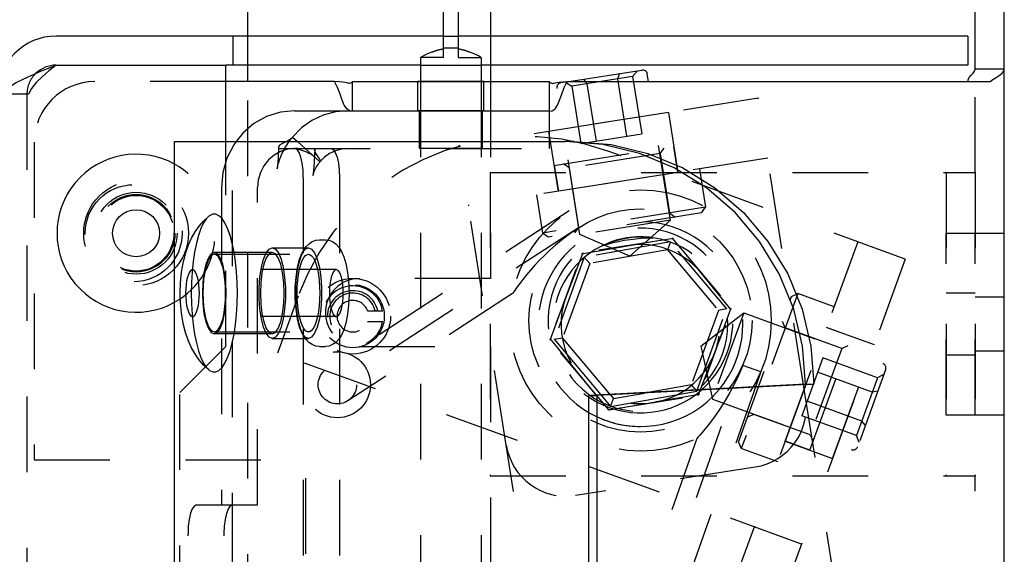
# Model space of a CAD drawing. Header units: inches. Extents: x 0 to 28.3, y 0 to 18.3.
# Tile 5 of 34: x 1 to 3.1, y 8.7 to 9.8. Entities that reach past the tile are written whole.
import ezdxf

# ---------------------------------------------------------------- set-up
doc = ezdxf.new("R2010")
doc.units = ezdxf.units.IN
doc.header["$LTSCALE"] = 1.558333
doc.header["$MEASUREMENT"] = 0
doc.linetypes.add('HIDDEN', pattern=[0.2, 0.1, -0.1])
doc.layers.get('0').update_dxf_attribs({"linetype": 'CONTINUOUS'})
doc.layers.add('03___PRT_ALL_CURVES', color=7, linetype='CONTINUOUS')
doc.layers.add('DEFAULT_2', color=8, linetype='HIDDEN')

msp = doc.modelspace()

# ---------------------------------------------------------------- linework, layer by layer
at = {"color": 7, "linetype": 'Continuous'}
for p, q in [((1.5079, 9.7589), (1.5079, 11.0639)), ((2.0079, 11.0639), (2.0079, 9.7589)), ((3.0075, 9.6911), (3.0075, 10.6649)), ((1.9115, 9.7329), (1.9115, 9.8264)), ((1.9415, 9.8264), (1.9415, 9.7329)), ((2.9925, 9.7589), (2.9925, 9.6989)), ((1.9415, 9.7341), (1.9115, 9.7341)), ((1.864, 9.7149), (1.864, 9.6649)), ((1.989, 9.7149), (1.989, 9.6649)), ((1.864, 9.6989), (1.4625, 9.6989)), ((1.5079, 9.6649), (1.5079, 9.6989)), ((2.9925, 9.6989), (1.989, 9.6989)), ((2.0079, 9.6989), (2.0079, 9.6649)), ((2.1695, 9.6649), (2.3201, 9.6888)), ((3.0075, 9.6911), (3.0675, 9.6911)), ((1.7235, 9.6636), (1.7193, 9.6619)), ((1.7235, 9.6049), (1.7235, 9.6649)), ((1.7235, 9.6649), (2.1295, 9.6649)), ((2.1295, 9.6049), (2.1295, 9.6649)), ((2.1295, 9.6636), (2.1338, 9.6619)), ((2.334, 9.6649), (2.3315, 9.6805)), ((1.6044, 9.6049), (1.9505, 9.6049)), ((2.1296, 9.5414), (2.1296, 9.6049)), ((1.599, 9.549), (1.5959, 9.5461)), ((1.6001, 9.5507), (1.599, 9.549)), ((1.6001, 9.5507), (1.6103, 9.5414)), ((2.6749, 9.0414), (2.2283, 9.0178)), ((2.6575, 9.0414), (2.6749, 9.0414)), ((2.2109, 9.0178), (2.2283, 9.0178)), ((2.2283, 7.3151), (2.2283, 9.0178)), ((2.2366, 9.0182), (2.2558, 8.9954)), ((2.2554, 9.0192), (2.2617, 9.0117)), ((2.2558, 8.9954), (2.4335, 9.0267)), ((2.2617, 9.0117), (2.3258, 9.0229)), ((2.4335, 9.0267), (2.4319, 9.0286)), ((2.4335, 9.0267), (2.4342, 9.0287)), ((2.2558, 8.9954), (2.2617, 9.0117))]:
    msp.add_line(p, q, dxfattribs=at)
at = {"color": 3, "linetype": 'Continuous'}
for p, q in [((3.0675, 5.6649), (3.0675, 10.6649)), ((1.9115, 9.7589), (1.1125, 9.7589)), ((2.9925, 9.7589), (1.9415, 9.7589)), ((1.1125, 9.6989), (1.4625, 9.6989)), ((1.4625, 9.5414), (1.4625, 9.6989)), ((1.6868, 9.6649), (1.4625, 9.6649)), ((2.1663, 9.6649), (3.0385, 9.6649)), ((1.9505, 9.6049), (2.1295, 9.6049)), ((1.3566, 6.7914), (1.3566, 9.5414)), ((1.3566, 9.5414), (2.1624, 9.5414)), ((2.6575, 9.0414), (2.2109, 9.0178)), ((2.2109, 7.3151), (2.2109, 9.0178)), ((2.3499, 9.0044), (2.3447, 9.0034))]:
    msp.add_line(p, q, dxfattribs=at)
at = {"color": 8, "linetype": 'HIDDEN'}
for p, q in [((1.887, 9.726), (1.8871, 9.726)), ((1.9115, 9.7149), (1.9115, 9.7329)), ((1.9415, 9.7329), (1.9415, 9.7149)), ((1.9415, 9.7329), (1.9542, 9.73)), ((1.9542, 9.73), (1.966, 9.726)), ((1.9115, 9.7149), (1.864, 9.7149)), ((1.8654, 9.7157), (1.8654, 9.7157)), ((1.8698, 9.7181), (1.8698, 9.7181)), ((1.8771, 9.7217), (1.8771, 9.7217)), ((1.9415, 9.7149), (1.989, 9.7149)), ((1.9759, 9.7217), (1.976, 9.7217)), ((1.9832, 9.7181), (1.9832, 9.7181)), ((1.9876, 9.7157), (1.9876, 9.7157)), ((1.8585, 9.6049), (1.8585, 9.6649)), ((1.9945, 9.6649), (1.8585, 9.6649)), ((1.864, 9.6649), (1.864, 6.7289)), ((1.989, 9.6649), (1.989, 6.7289)), ((1.9945, 9.6049), (1.9945, 9.6649)), ((1.8615, 9.5269), (1.8615, 9.6049)), ((1.9915, 9.5269), (1.9915, 9.6049)), ((2.375, 9.6013), (2.3945, 9.4778)), ((2.128, 9.5622), (2.1476, 9.4387)), ((2.3945, 9.4778), (2.1476, 9.4387)), ((1.6553, 9.3389), (1.6678, 9.3389)), ((2.9475, 8.9774), (2.9475, 9.3524)), ((2.9475, 9.3524), (3.0675, 9.3524)), ((1.5583, 9.3224), (1.6329, 9.3224)), ((1.5583, 9.3129), (1.4387, 9.3129)), ((3.0075, 9.2289), (2.9475, 9.2289)), ((3.0675, 9.2205), (3.0075, 9.2205)), ((2.6159, 8.9233), (2.7014, 9.1582)), ((2.7014, 9.1582), (2.7991, 9.1227)), ((1.5583, 9.1449), (1.4387, 9.1449)), ((1.5583, 9.1354), (1.5517, 9.1381)), ((1.5583, 9.1354), (1.6329, 9.1354)), ((1.6553, 9.1189), (1.6678, 9.1189)), ((3.0075, 9.1009), (2.9475, 9.1009)), ((3.0675, 9.1093), (3.0075, 9.1093)), ((3.0675, 8.9774), (2.9475, 8.9774)), ((2.6159, 8.9233), (2.7136, 8.8877))]:
    msp.add_line(p, q, dxfattribs=at)
at = {"linetype": 'HIDDEN'}
for p, q in [((1.9945, 9.6049), (1.8585, 9.6049)), ((2.375, 9.6013), (2.128, 9.5622)), ((1.4625, 9.1189), (1.4625, 9.5414)), ((1.0675, 9.5399), (1.0675, 8.8849)), ((1.9915, 9.5269), (1.8615, 9.5269)), ((2.196, 9.3098), (2.3822, 9.3426)), ((2.3822, 9.3426), (2.5037, 9.1978)), ((3.0075, 8.9774), (3.0075, 9.3524)), ((3.0675, 8.9774), (3.0675, 9.3524)), ((2.1313, 9.1321), (2.196, 9.3098)), ((2.5037, 9.1978), (2.4391, 9.0201)), ((1.3675, 9.0239), (1.4625, 9.1189)), ((2.2529, 8.9872), (2.1313, 9.1321)), ((2.7136, 8.8877), (2.7991, 9.1227)), ((1.3675, 7.3059), (1.3675, 9.0239)), ((2.4391, 9.0201), (2.3499, 9.0044)), ((2.3447, 9.0034), (2.2529, 8.9872)), ((1.0675, 8.8849), (1.6275, 8.8849)), ((1.6275, 7.4449), (1.6275, 8.8849))]:
    msp.add_line(p, q, dxfattribs=at)
at = {"color": 7, "linetype": 'Continuous'}
for points in [[(1.9115, 9.7329), (1.8988, 9.73), (1.887, 9.726), (1.8771, 9.7217), (1.8698, 9.7181), (1.8654, 9.7157), (1.864, 9.7149)], [(1.989, 9.7149), (1.9876, 9.7157), (1.9832, 9.7181), (1.9759, 9.7217), (1.9659, 9.726), (1.9542, 9.73), (1.9415, 9.7329)], [(2.993, 9.6649), (2.9932, 9.6696), (2.9956, 9.6744), (2.9991, 9.6784), (3.003, 9.6823), (3.0063, 9.6866), (3.0075, 9.6911)], [(1.7193, 9.6619), (1.7171, 9.6614), (1.7156, 9.6615), (1.7139, 9.6619), (1.7116, 9.6625), (1.7081, 9.6631), (1.7029, 9.6638), (1.6959, 9.6645), (1.6868, 9.6649)], [(2.1338, 9.6619), (2.1359, 9.6614), (2.1375, 9.6615), (2.1391, 9.6619), (2.1414, 9.6625), (2.145, 9.6631), (2.1501, 9.6638), (2.1572, 9.6645), (2.1663, 9.6649)], [(1.6044, 9.6049), (1.5749, 9.6019), (1.5466, 9.5929), (1.5205, 9.5783), (1.4976, 9.5586), (1.4841, 9.5414)], [(1.7141, 9.6049), (1.6883, 9.6026), (1.6634, 9.5958), (1.6399, 9.5846), (1.6186, 9.5694), (1.6001, 9.5507)], [(1.5959, 9.5461), (1.5899, 9.5425), (1.5876, 9.5414)], [(2.1798, 9.5414), (2.2572, 9.5353), (2.3328, 9.5169), (2.4046, 9.4869), (2.4708, 9.4459), (2.5299, 9.395), (2.5803, 9.3353), (2.6209, 9.2684), (2.6507, 9.1959), (2.6688, 9.1196), (2.6749, 9.0414)], [(1.3687, 9.2289), (1.3694, 9.25), (1.3714, 9.2719), (1.3752, 9.2939), (1.38, 9.3125), (1.3855, 9.3282), (1.3918, 9.3422), (1.3993, 9.3553), (1.4075, 9.3668), (1.4168, 9.3775), (1.4276, 9.3874)], [(1.4864, 9.2289), (1.486, 9.2511), (1.4846, 9.2729), (1.4825, 9.2939), (1.4795, 9.3136), (1.4757, 9.3318), (1.4713, 9.348), (1.4662, 9.3621), (1.4607, 9.3736), (1.4547, 9.3825), (1.4484, 9.3885), (1.442, 9.3915), (1.4355, 9.3915), (1.429, 9.3885), (1.4276, 9.3874)], [(1.3938, 9.2774), (1.3925, 9.2772), (1.3899, 9.2756), (1.3875, 9.2723), (1.3853, 9.2676), (1.3833, 9.2616), (1.3817, 9.2545), (1.3806, 9.2464), (1.3799, 9.2378), (1.3796, 9.2289)], [(1.408, 9.2289), (1.4077, 9.2378), (1.407, 9.2464), (1.4059, 9.2545), (1.4043, 9.2616), (1.4023, 9.2676), (1.4001, 9.2723), (1.3977, 9.2756), (1.3951, 9.2772), (1.3938, 9.2774)], [(1.4276, 9.0705), (1.4167, 9.0805), (1.4068, 9.0919), (1.3983, 9.1041), (1.3908, 9.1176), (1.3846, 9.1319), (1.3792, 9.1478), (1.3747, 9.1665), (1.3712, 9.1881), (1.3693, 9.2089), (1.3687, 9.2289)], [(1.3796, 9.2289), (1.3799, 9.22), (1.3806, 9.2114), (1.3817, 9.2034), (1.3833, 9.1962), (1.3853, 9.1902), (1.3875, 9.1855), (1.3899, 9.1823), (1.3925, 9.1806), (1.3938, 9.1804)], [(1.3938, 9.1804), (1.3951, 9.1806), (1.3977, 9.1823), (1.4001, 9.1855), (1.4023, 9.1902), (1.4043, 9.1962), (1.4059, 9.2034), (1.407, 9.2114), (1.4077, 9.22), (1.408, 9.2289)], [(1.4276, 9.0705), (1.429, 9.0693), (1.4355, 9.0663), (1.442, 9.0663), (1.4484, 9.0693), (1.4547, 9.0753), (1.4607, 9.0842), (1.4662, 9.0958), (1.4713, 9.1098), (1.4757, 9.1261), (1.4795, 9.1442), (1.4825, 9.164), (1.4846, 9.1849), (1.486, 9.2067), (1.4864, 9.2289)]]:
    msp.add_lwpolyline(points, dxfattribs=at)
at = {"color": 8, "linetype": 'HIDDEN'}
for points in [[(1.8871, 9.726), (1.8989, 9.73), (1.9115, 9.7329)], [(2.2382, 9.3265), (2.2494, 9.3299), (2.2608, 9.3329), (2.2723, 9.3355), (2.2841, 9.3378), (2.2959, 9.3396), (2.3078, 9.3411), (2.3196, 9.3422), (2.3314, 9.3429), (2.343, 9.3431)], [(1.5456, 9.3117), (1.5517, 9.3197), (1.5583, 9.3224)], [(1.5583, 9.3224), (1.5648, 9.3197), (1.571, 9.3117), (1.5764, 9.2989), (1.5808, 9.282), (1.5838, 9.2621), (1.5854, 9.2402), (1.5854, 9.2177), (1.5838, 9.1958), (1.5808, 9.1758), (1.5764, 9.1589), (1.571, 9.1461), (1.5648, 9.1381), (1.5583, 9.1354)], [(1.5517, 9.1381), (1.5456, 9.1461), (1.5402, 9.1589), (1.5358, 9.1758), (1.5327, 9.1958), (1.5311, 9.2177), (1.5311, 9.2402), (1.5327, 9.2621), (1.5358, 9.282), (1.5402, 9.2989), (1.5456, 9.3117)], [(1.5583, 9.3129), (1.5519, 9.3101), (1.546, 9.3017), (1.5409, 9.2883), (1.537, 9.2709), (1.5346, 9.2507), (1.5337, 9.2289), (1.5346, 9.2072), (1.537, 9.1869), (1.5409, 9.1695), (1.546, 9.1562), (1.5519, 9.1478), (1.5583, 9.1449)], [(1.5583, 9.1449), (1.5646, 9.1478), (1.5706, 9.1562), (1.5756, 9.1695), (1.5796, 9.1869), (1.582, 9.2072), (1.5828, 9.2289), (1.582, 9.2507), (1.5796, 9.2709), (1.5756, 9.2883), (1.5706, 9.3017), (1.5646, 9.3101), (1.5583, 9.3129)], [(1.6095, 9.2289), (1.6098, 9.2421), (1.6108, 9.2549), (1.6123, 9.267), (1.6144, 9.2781), (1.617, 9.2878), (1.6201, 9.2959), (1.6235, 9.3022), (1.6271, 9.3065), (1.6309, 9.3086), (1.6329, 9.3089)], [(1.6329, 9.3089), (1.6348, 9.3086), (1.6386, 9.3065), (1.6423, 9.3022), (1.6457, 9.2959), (1.6487, 9.2878), (1.6513, 9.2781), (1.6534, 9.267), (1.655, 9.2549), (1.6559, 9.2421), (1.6563, 9.2289)], [(1.6329, 9.1489), (1.6309, 9.1492), (1.6271, 9.1514), (1.6235, 9.1557), (1.6201, 9.1619), (1.617, 9.1701), (1.6144, 9.1798), (1.6123, 9.1908), (1.6108, 9.2029), (1.6098, 9.2158), (1.6095, 9.2289)], [(1.6563, 9.2289), (1.6559, 9.2158), (1.655, 9.2029), (1.6534, 9.1908), (1.6513, 9.1798), (1.6487, 9.1701), (1.6457, 9.1619), (1.6423, 9.1557), (1.6386, 9.1514), (1.6348, 9.1492), (1.6329, 9.1489)]]:
    msp.add_lwpolyline(points, dxfattribs=at)
at = {"color": 3, "linetype": 'Continuous'}
for points in [[(0.9984, 9.6389), (1.0112, 9.6509), (1.0304, 9.6629), (1.0547, 9.6749), (1.0827, 9.6869), (1.1125, 9.6989)], [(3.0385, 9.6649), (3.0437, 9.6695), (3.0504, 9.6738), (3.057, 9.6777), (3.0625, 9.6818), (3.0664, 9.6865), (3.0675, 9.6911)], [(1.7173, 9.6049), (1.7118, 9.6088), (1.7068, 9.6167), (1.7024, 9.627), (1.698, 9.6394), (1.6929, 9.6528), (1.6868, 9.6649)], [(2.1295, 9.6043), (2.1354, 9.6047), (2.1413, 9.6088), (2.1463, 9.6167), (2.1506, 9.627), (2.155, 9.6394), (2.1602, 9.6528), (2.1663, 9.6649)], [(2.6575, 9.0414), (2.6514, 9.1196), (2.6333, 9.1959), (2.6035, 9.2684), (2.5629, 9.3353), (2.5125, 9.395), (2.4534, 9.4459), (2.3872, 9.4869), (2.3154, 9.5169), (2.2398, 9.5353), (2.1624, 9.5414)]]:
    msp.add_lwpolyline(points, dxfattribs=at)
at = {"linetype": 'HIDDEN'}
for points in [[(2.2382, 9.3265), (2.2491, 9.3314), (2.2603, 9.3356), (2.2718, 9.339), (2.2835, 9.3417), (2.2953, 9.3435), (2.3072, 9.3446), (2.3192, 9.3449), (2.3311, 9.3444), (2.343, 9.3431)], [(1.6329, 9.1354), (1.6263, 9.1381), (1.6202, 9.1461), (1.6147, 9.1589), (1.6104, 9.1758), (1.6073, 9.1958), (1.6057, 9.2177), (1.6057, 9.2402), (1.6073, 9.2621), (1.6104, 9.282), (1.6147, 9.2989), (1.6202, 9.3117), (1.6263, 9.3197), (1.6329, 9.3224)], [(1.6329, 9.3224), (1.6394, 9.3197), (1.6456, 9.3117), (1.651, 9.2989), (1.6554, 9.282), (1.6584, 9.2621), (1.66, 9.2402), (1.66, 9.2177), (1.6584, 9.1958), (1.6554, 9.1758), (1.651, 9.1589), (1.6456, 9.1461), (1.6394, 9.1381), (1.6329, 9.1354)], [(1.4387, 9.3129), (1.4324, 9.3101), (1.4265, 9.3017), (1.4214, 9.2883), (1.4175, 9.2709), (1.415, 9.2507), (1.4142, 9.2289), (1.415, 9.2072), (1.4175, 9.1869), (1.4214, 9.1695), (1.4265, 9.1562), (1.4324, 9.1478), (1.4387, 9.1449)], [(1.4387, 9.1449), (1.4451, 9.1478), (1.451, 9.1562), (1.4561, 9.1695), (1.46, 9.1869), (1.4625, 9.2072), (1.4633, 9.2289), (1.4625, 9.2507), (1.46, 9.2709), (1.4561, 9.2883), (1.451, 9.3017), (1.4451, 9.3101), (1.4387, 9.3129)]]:
    msp.add_lwpolyline(points, dxfattribs=at)
at = {"color": 8, "linetype": 'HIDDEN'}
for centre, radius in [((1.2775, 9.3524), 0.108), ((1.2775, 9.3524), 0.08), ((1.7243, 9.1813), 0.078)]:
    msp.add_circle(centre, radius, dxfattribs=at)
at = {"linetype": 'HIDDEN'}
for centre, radius in [((1.2725, 9.3524), 0.1), ((1.2775, 9.3524), 0.0845), ((1.7243, 9.1813), 0.065), ((1.6925, 9.0399), 0.068)]:
    msp.add_circle(centre, radius, dxfattribs=at)
at = {"color": 7, "linetype": 'Continuous'}
msp.add_circle((1.2775, 9.3524), 0.0485, dxfattribs=at)
at = {"color": 3, "linetype": 'Continuous'}
for centre, radius, start, end in [((1.1125, 9.6389), 0.12, 90, 180), ((2.3175, 9.1649), 0.211, 244.8623, 320.2948), ((2.3175, 9.1649), 0.164, 263.0072, 296.903)]:
    msp.add_arc(centre, radius, start, end, dxfattribs=at)
at = {"color": 7, "linetype": 'Continuous'}
for centre, radius, start, end in [((1.1125, 9.6389), 0.06, 90, 133.6732), ((2.3217, 9.6789), 0.01, 9, 99), ((1.2775, 9.3524), 0.163, 60.9235, 299.0765), ((2.3175, 9.1724), 0.1905, 242.0072, 310.9845)]:
    msp.add_arc(centre, radius, start, end, dxfattribs=at)
at = {"linetype": 'HIDDEN'}
for radius, start, end in [(0.211, 320.2948, 244.8623), (0.18, 116.1462, 81.8538), (0.164, 296.903, 263.0072)]:
    msp.add_arc((2.3175, 9.1649), radius, start, end, dxfattribs=at)
at = {"color": 8, "linetype": 'HIDDEN'}
for centre, radius, start, end in [((2.3175, 9.1649), 0.18, 81.8538, 116.1462), ((1.7243, 9.1813), 0.0325, 19.7832, 340.2168), ((2.3175, 9.1649), 0.164, 263.0072, 270), ((2.3175, 9.1649), 0.211, 244.8623, 270)]:
    msp.add_arc(centre, radius, start, end, dxfattribs=at)
at = {"layer": '03___PRT_ALL_CURVES', "color": 8, "linetype": 'HIDDEN'}
for p, q in [((2.192, 9.3651), (1.6925, 9.0399)), ((2.3289, 8.5136), (2.5344, 9.0958))]:
    msp.add_line(p, q, dxfattribs=at)
msp.add_circle((2.3175, 9.1724), 0.23, dxfattribs=at)
at = {"layer": 'DEFAULT_2', "color": 8, "linetype": 'HIDDEN'}
for p, q in [((1.4769, 9.7589), (1.4769, 9.6989)), ((1.5079, 9.6989), (1.5079, 9.7589)), ((2.0079, 9.7589), (2.0079, 9.6989)), ((2.0082, 9.7589), (2.0082, 9.6989)), ((1.864, 9.6989), (1.989, 9.6989)), ((2.311, 9.6873), (2.3011, 9.6756)), ((3.0063, 9.6866), (3.0063, 9.6866)), ((3.0075, 9.4774), (3.0075, 9.6911)), ((1.5079, 6.6649), (1.5079, 9.6649)), ((1.6959, 9.6645), (1.6868, 9.6649)), ((2.0079, 9.6649), (2.0079, 9.2589)), ((2.1295, 9.6636), (2.1338, 9.6619)), ((2.1449, 9.6631), (2.145, 9.6631)), ((2.1695, 9.6649), (2.1532, 9.6623)), ((2.1627, 9.6638), (2.1757, 9.6558)), ((2.3011, 9.6756), (2.1757, 9.6558)), ((2.1998, 9.6697), (2.2071, 9.6607)), ((2.2739, 9.6815), (2.2698, 9.6707)), ((2.2698, 9.6707), (2.2886, 9.5522)), ((2.3011, 9.6756), (2.3199, 9.5571)), ((2.3793, 9.3792), (2.334, 9.6649)), ((2.993, 9.6649), (2.9932, 9.6696)), ((2.9932, 9.6696), (2.9956, 9.6744)), ((2.9991, 9.6784), (2.9991, 9.6784)), ((2.1391, 9.6619), (2.1391, 9.6619)), ((2.1414, 9.6625), (2.1414, 9.6625)), ((2.1926, 9.3497), (2.1449, 9.6509)), ((2.1757, 9.6558), (2.1945, 9.5373)), ((2.2071, 9.6607), (2.2258, 9.5422)), ((1.0555, 9.6389), (0.9984, 9.6389)), ((1.0525, 9.6389), (1.0525, 6.6909)), ((2.1295, 9.6049), (2.1296, 9.6049)), ((1.4761, 6.7914), (1.4761, 9.5414)), ((1.6103, 9.5414), (1.6564, 9.4995)), ((2.1296, 9.5269), (2.1296, 9.5414)), ((2.1798, 9.5414), (2.1624, 9.5414)), ((2.1945, 9.5373), (2.3199, 9.5571)), ((1.5712, 9.5295), (1.5716, 9.5269)), ((1.5716, 9.5269), (1.6044, 9.5269)), ((2.1396, 9.4921), (2.3856, 9.5311)), ((2.358, 9.5166), (2.3663, 9.528)), ((2.3856, 9.5311), (2.394, 9.4777)), ((2.5797, 9.5072), (1.9624, 9.4094)), ((2.358, 9.5166), (2.1704, 9.4869)), ((2.358, 9.5166), (2.3774, 9.3941)), ((2.1396, 9.4921), (2.1481, 9.4388)), ((2.1704, 9.4869), (2.1589, 9.4952)), ((2.1704, 9.4869), (2.1897, 9.3644)), ((2.439, 9.4849), (2.4515, 9.4058)), ((1.6223, 9.4669), (1.6223, 6.8669)), ((2.9475, 9.4774), (2.9475, 8.8524)), ((1.4533, 9.4469), (1.4533, 8.7924)), ((2.1032, 9.4317), (2.1157, 9.3527)), ((2.4515, 9.4058), (2.1157, 9.3527)), ((2.4432, 9.3944), (2.4515, 9.4058)), ((2.1704, 9.3982), (1.671, 9.073)), ((2.4432, 9.3944), (2.1271, 9.3443)), ((2.3793, 9.3792), (2.1926, 9.3497)), ((2.2953, 9.3052), (2.3793, 9.3792)), ((2.3774, 9.3941), (2.3889, 9.3858)), ((2.1897, 9.3644), (2.1814, 9.3529)), ((2.1271, 9.3443), (2.1157, 9.3527)), ((2.2953, 9.3052), (2.1926, 9.3497)), ((2.3853, 9.3414), (2.1985, 9.3119)), ((2.5043, 9.1945), (2.3853, 9.3414)), ((2.3792, 9.3345), (2.2016, 9.3031)), ((2.7655, 9.3344), (2.2097, 7.8074)), ((2.3733, 9.3182), (2.2127, 9.2899)), ((2.3792, 9.3345), (2.3733, 9.3182)), ((2.3733, 9.3182), (2.4781, 9.1932)), ((2.4952, 9.1963), (2.3792, 9.3345)), ((1.4387, 9.3089), (1.6329, 9.3089)), ((2.1985, 9.3119), (2.1308, 9.1353)), ((2.2016, 9.3031), (2.1398, 9.1336)), ((2.2016, 9.3031), (2.2127, 9.2899)), ((1.6903, 9.2774), (1.3938, 9.2774)), ((2.2127, 9.2899), (2.1569, 9.1366)), ((2.0079, 9.2589), (1.7379, 9.2589)), ((2.0538, 9.228), (1.7141, 9.0068)), ((2.5193, 8.9212), (2.6288, 9.2219)), ((2.6416, 9.2279), (2.5253, 8.9084)), ((2.6288, 9.2219), (2.6416, 9.2279)), ((2.7168, 9.2005), (2.6416, 9.2279)), ((2.4342, 9.0287), (2.4952, 9.1963)), ((2.4952, 9.1963), (2.4781, 9.1932)), ((1.6903, 9.1804), (1.3938, 9.1804)), ((1.7549, 9.1923), (1.7859, 9.1923)), ((2.4781, 9.1932), (2.4224, 9.04)), ((2.4365, 9.018), (2.5043, 9.1945)), ((2.4416, 9.1198), (2.5303, 9.1881)), ((2.5303, 9.1881), (2.4656, 9.0105)), ((2.5303, 9.1881), (2.8169, 9.0837)), ((1.7549, 9.1703), (1.7859, 9.1703)), ((2.616, 9.1574), (2.61, 9.1702)), ((2.7325, 9.115), (2.616, 9.1574)), ((2.752, 9.1393), (2.7012, 9.1578)), ((1.4387, 9.1489), (1.6329, 9.1489)), ((2.1308, 9.1353), (2.2498, 8.9884)), ((2.1398, 9.1336), (2.1569, 9.1366)), ((2.2554, 9.0192), (2.1569, 9.1366)), ((2.6668, 8.9053), (2.752, 9.1393)), ((1.7379, 9.1189), (2.0079, 9.1189)), ((2.0079, 9.1189), (2.0079, 6.1919)), ((2.1398, 9.1336), (2.2366, 9.0182)), ((2.4416, 9.1198), (2.4656, 9.0105)), ((2.7325, 9.115), (2.6675, 8.9364)), ((2.7325, 9.115), (2.7453, 9.121)), ((2.6934, 9.0955), (2.65, 8.9761)), ((2.8062, 9.0544), (2.6934, 9.0955)), ((2.5658, 9.0663), (2.5283, 9.0795)), ((2.5658, 9.0663), (2.3662, 8.5004)), ((2.7953, 9.0246), (2.6826, 9.0656)), ((2.8062, 9.0544), (2.7628, 8.9351)), ((2.8229, 9.0709), (2.765, 8.9121)), ((2.8195, 9.0618), (2.8062, 9.0544)), ((2.4224, 9.04), (2.3258, 9.0229)), ((2.4319, 9.0286), (2.4224, 9.04)), ((2.2498, 8.9884), (2.4365, 9.018)), ((3.0675, 6.4272), (2.6579, 9.0133)), ((2.8067, 9.0266), (2.7953, 9.0246)), ((2.4656, 9.0105), (2.7522, 8.9061)), ((2.7736, 8.9649), (2.6609, 9.0059)), ((2.551, 8.9789), (2.5381, 8.9729)), ((2.6675, 8.9364), (2.551, 8.9789)), ((2.7628, 8.9351), (2.65, 8.9761)), ((2.781, 8.9561), (2.7736, 8.9649)), ((2.6675, 8.9364), (2.6735, 8.9236)), ((2.7682, 8.9208), (2.7628, 8.9351)), ((2.3971, 6.6649), (2.0406, 8.9155)), ((2.4337, 8.9292), (2.2917, 8.5267)), ((2.5193, 8.9212), (2.5253, 8.9084)), ((2.6668, 8.9053), (2.6161, 8.9238)), ((2.6005, 8.881), (2.5253, 8.9084)), ((3.0075, 6.6387), (3.0075, 8.8524)), ((1.4022, 8.7924), (1.5279, 8.7924)), ((1.3846, 8.1054), (1.3846, 8.7324))]:
    msp.add_line(p, q, dxfattribs=at)
at = {"layer": 'DEFAULT_2', "linetype": 'HIDDEN'}
for p, q in [((1.9115, 9.7589), (1.9415, 9.7589)), ((1.4625, 9.6649), (1.1925, 9.6649)), ((3.057, 9.6777), (3.057, 9.6777)), ((2.5602, 9.6306), (1.9429, 9.5328)), ((2.6579, 9.0133), (2.5602, 9.6306)), ((1.7068, 9.6167), (1.7068, 9.6167)), ((1.7235, 9.6049), (1.7235, 9.6043)), ((2.1295, 9.6049), (2.1295, 9.6043)), ((1.6044, 9.5269), (2.1296, 9.5269)), ((1.6459, 9.525), (1.6462, 9.5269)), ((2.0406, 8.9155), (1.9429, 9.5328)), ((2.8632, 9.2989), (2.2524, 9.5212)), ((1.6564, 9.4995), (1.6573, 9.5001)), ((1.6969, 9.4669), (1.6969, 6.8669)), ((2.0075, 9.4774), (2.0075, 8.8524)), ((2.0075, 9.4774), (3.0075, 9.4774)), ((3.0075, 9.4774), (3.0075, 8.8524)), ((1.5279, 8.7924), (1.5279, 9.4469)), ((2.8632, 9.2989), (2.3075, 7.7719)), ((1.6116, 9.2223), (1.5688, 9.1049)), ((2.6495, 8.7115), (1.5688, 9.1049)), ((2.0075, 8.8524), (3.0075, 8.8524)), ((2.554, 8.8703), (2.1836, 8.8116)), ((1.4592, 8.1054), (1.4592, 8.7324))]:
    msp.add_line(p, q, dxfattribs=at)
at = {"layer": 'DEFAULT_2', "color": 8, "linetype": 'HIDDEN'}
for points in [[(1.1125, 9.6989), (1.0976, 9.6869), (1.0836, 9.6749), (1.0714, 9.6629), (1.0619, 9.6509), (1.0555, 9.6389)], [(1.7081, 9.6631), (1.7029, 9.6638), (1.6959, 9.6645)], [(2.1501, 9.6638), (2.1572, 9.6645), (2.1663, 9.6649)], [(1.7139, 9.6619), (1.7116, 9.6625), (1.7116, 9.6625)], [(1.4841, 9.5414), (1.4788, 9.5347), (1.4648, 9.5074), (1.4562, 9.4777), (1.4533, 9.4469)], [(1.5686, 9.4856), (1.5685, 9.4853), (1.5686, 9.4856), (1.5688, 9.487), (1.5693, 9.489), (1.5698, 9.4915), (1.5705, 9.4942), (1.5713, 9.4971), (1.5723, 9.5002), (1.5734, 9.5035), (1.5746, 9.5068), (1.576, 9.5102), (1.5774, 9.5137), (1.579, 9.5172), (1.5807, 9.5207), (1.5825, 9.5241), (1.5844, 9.5276), (1.5863, 9.5309), (1.5884, 9.5342), (1.5904, 9.5374), (1.5925, 9.5405), (1.5946, 9.5434), (1.5967, 9.5461), (1.5987, 9.5487), (1.599, 9.549)], [(1.5876, 9.5414), (1.5835, 9.5395), (1.5779, 9.5368), (1.5735, 9.5338), (1.5713, 9.5304), (1.5712, 9.5295)], [(1.5712, 9.5295), (1.5711, 9.5258), (1.5709, 9.5227), (1.5708, 9.5195), (1.5706, 9.5161), (1.5704, 9.5127), (1.5703, 9.5093), (1.5701, 9.5059), (1.5699, 9.5025), (1.5697, 9.4992), (1.5695, 9.4961), (1.5693, 9.4931), (1.569, 9.4904), (1.5688, 9.488), (1.5687, 9.4862), (1.5686, 9.4856)], [(1.6223, 9.4669), (1.6217, 9.4825), (1.62, 9.4969), (1.6172, 9.5093), (1.6135, 9.5189), (1.6093, 9.5249), (1.6048, 9.5269)], [(1.6062, 9.5271), (1.6061, 9.5271), (1.6062, 9.5271), (1.6071, 9.5269), (1.6084, 9.5267), (1.6099, 9.5264), (1.6115, 9.526), (1.6132, 9.5255), (1.615, 9.525), (1.6168, 9.5245), (1.6188, 9.5238), (1.6208, 9.5231), (1.6228, 9.5224), (1.6247, 9.5216), (1.6267, 9.5208), (1.6286, 9.52), (1.6304, 9.5192), (1.6322, 9.5184), (1.6339, 9.5175), (1.6355, 9.5167), (1.6371, 9.5159), (1.6385, 9.5151), (1.6397, 9.5143), (1.6409, 9.5137), (1.6417, 9.5131), (1.6418, 9.513)], [(1.6109, 9.5269), (1.6101, 9.5269), (1.6084, 9.527), (1.607, 9.527), (1.6062, 9.5271)], [(1.6418, 9.513), (1.6419, 9.513), (1.6413, 9.5135), (1.64, 9.5145), (1.6385, 9.5157), (1.6371, 9.517)], [(1.4276, 9.3874), (1.4228, 9.3825), (1.4168, 9.3736), (1.4113, 9.3621), (1.4062, 9.348), (1.4018, 9.3318), (1.398, 9.3136), (1.395, 9.2939), (1.3929, 9.2729), (1.3915, 9.2511), (1.3911, 9.2289)], [(2.192, 9.3651), (2.179, 9.3564), (2.1664, 9.3472), (2.1542, 9.3377), (2.1423, 9.3278), (2.1308, 9.3176), (2.1199, 9.3072), (2.1095, 9.2967), (2.0997, 9.2863), (2.0907, 9.276), (2.0825, 9.2663), (2.0751, 9.2571), (2.0688, 9.2488), (2.0635, 9.2417), (2.0593, 9.2359), (2.0562, 9.2316), (2.0544, 9.2289), (2.0538, 9.228)], [(1.6066, 9.2289), (1.607, 9.2451), (1.6082, 9.261), (1.6103, 9.2764), (1.6134, 9.291), (1.6176, 9.3048), (1.6224, 9.3158), (1.6278, 9.3242), (1.634, 9.3307), (1.6407, 9.3353), (1.6479, 9.338), (1.6553, 9.3389)], [(1.6678, 9.3389), (1.6752, 9.338), (1.6825, 9.3352), (1.6894, 9.3305), (1.6956, 9.3238), (1.7011, 9.315), (1.706, 9.3037), (1.71, 9.2899), (1.713, 9.2755), (1.715, 9.2604), (1.7162, 9.2448), (1.7166, 9.2289)], [(1.4387, 9.3089), (1.4347, 9.3077), (1.4307, 9.3041), (1.4271, 9.2982), (1.4237, 9.2902), (1.4208, 9.2803), (1.4185, 9.2689), (1.4168, 9.2563), (1.4157, 9.2428), (1.4154, 9.2289)], [(1.4621, 9.2289), (1.4618, 9.2428), (1.4607, 9.2563), (1.459, 9.2689), (1.4567, 9.2803), (1.4538, 9.2902), (1.4504, 9.2982), (1.4467, 9.3041), (1.4428, 9.3077), (1.4387, 9.3089)], [(1.6903, 9.2774), (1.6889, 9.2772), (1.6864, 9.2756), (1.6839, 9.2723), (1.6817, 9.2676), (1.6798, 9.2616), (1.6782, 9.2545), (1.677, 9.2464), (1.6763, 9.2378), (1.6761, 9.2289)], [(1.7044, 9.2289), (1.7042, 9.2378), (1.7035, 9.2464), (1.7023, 9.2545), (1.7007, 9.2616), (1.6988, 9.2676), (1.6966, 9.2723), (1.6941, 9.2756), (1.6916, 9.2772), (1.6903, 9.2774)], [(1.3911, 9.2289), (1.3915, 9.2067), (1.3929, 9.1849), (1.395, 9.164), (1.398, 9.1442), (1.4018, 9.1261), (1.4062, 9.1098), (1.4113, 9.0958), (1.4168, 9.0842), (1.4228, 9.0753), (1.4276, 9.0705)], [(1.4154, 9.2289), (1.4157, 9.215), (1.4168, 9.2016), (1.4185, 9.1889), (1.4208, 9.1775), (1.4237, 9.1676), (1.4271, 9.1596), (1.4307, 9.1537), (1.4347, 9.1501), (1.4387, 9.1489)], [(1.4387, 9.1489), (1.4428, 9.1501), (1.4467, 9.1537), (1.4504, 9.1596), (1.4538, 9.1676), (1.4567, 9.1775), (1.459, 9.1889), (1.4607, 9.2016), (1.4618, 9.215), (1.4621, 9.2289)], [(1.6553, 9.1189), (1.6479, 9.1198), (1.6406, 9.1226), (1.6337, 9.1273), (1.6275, 9.1341), (1.622, 9.1428), (1.6172, 9.1541), (1.6131, 9.1679), (1.6102, 9.1824), (1.6082, 9.1975), (1.607, 9.2131), (1.6066, 9.2289)], [(1.7166, 9.2289), (1.7162, 9.2127), (1.7149, 9.1968), (1.7128, 9.1815), (1.7098, 9.1668), (1.7056, 9.1531), (1.7007, 9.1421), (1.6953, 9.1336), (1.6892, 9.1271), (1.6824, 9.1226), (1.6753, 9.1198), (1.6678, 9.1189)], [(1.6761, 9.2289), (1.6763, 9.22), (1.677, 9.2114), (1.6782, 9.2034), (1.6798, 9.1962), (1.6817, 9.1902), (1.6839, 9.1855), (1.6864, 9.1823), (1.6889, 9.1806), (1.6903, 9.1804)], [(1.6903, 9.1804), (1.6916, 9.1806), (1.6941, 9.1823), (1.6966, 9.1855), (1.6988, 9.1902), (1.7007, 9.1962), (1.7023, 9.2034), (1.7035, 9.2114), (1.7042, 9.22), (1.7044, 9.2289)], [(2.5283, 9.0795), (2.5223, 9.0652), (2.5159, 9.0512), (2.5091, 9.0374), (2.5019, 9.024), (2.4944, 9.0111), (2.4867, 8.9986), (2.479, 8.9868), (2.4712, 8.9758), (2.4637, 8.9656), (2.4567, 8.9564), (2.4502, 8.9484), (2.4446, 8.9417), (2.4399, 8.9363), (2.4365, 8.9324), (2.4344, 8.93), (2.4337, 8.9292)], [(1.4022, 8.7924), (1.3976, 8.7904), (1.3934, 8.7844), (1.3898, 8.7748), (1.387, 8.7624), (1.3852, 8.748), (1.3846, 8.7324)]]:
    msp.add_lwpolyline(points, dxfattribs=at)
at = {"layer": 'DEFAULT_2', "linetype": 'HIDDEN'}
for points in [[(3.0625, 9.6818), (3.0663, 9.6865), (3.0675, 9.6911)], [(1.7024, 9.627), (1.7024, 9.627), (1.698, 9.6394), (1.6929, 9.6528), (1.6868, 9.6649)], [(2.1463, 9.6167), (2.1463, 9.6167), (2.1506, 9.627), (2.155, 9.6394), (2.1602, 9.6528), (2.1663, 9.6649)], [(3.0437, 9.6695), (3.0437, 9.6696), (3.0504, 9.6738)], [(1.7235, 9.6043), (1.7176, 9.6047), (1.7118, 9.6088)], [(1.7235, 9.6043), (1.7176, 9.6047), (1.7173, 9.6049)], [(2.1295, 9.6043), (2.1354, 9.6047), (2.1413, 9.6088)], [(1.6044, 9.5269), (1.5895, 9.5254), (1.5751, 9.5208), (1.5619, 9.5134), (1.5503, 9.5035), (1.5408, 9.4914), (1.5337, 9.4775), (1.5294, 9.4625), (1.5279, 9.4469)], [(1.6459, 9.525), (1.6457, 9.5211), (1.6455, 9.5179), (1.6454, 9.5147), (1.6452, 9.5115), (1.645, 9.5083), (1.6448, 9.5051), (1.6447, 9.5019), (1.6445, 9.4988), (1.6443, 9.4958), (1.6441, 9.4928), (1.6439, 9.4899), (1.6437, 9.4871), (1.6435, 9.4843), (1.6433, 9.4817), (1.6431, 9.4792), (1.6428, 9.4769), (1.6426, 9.4748), (1.6424, 9.4731), (1.6422, 9.472), (1.6422, 9.4718)], [(1.6573, 9.5001), (1.6577, 9.5008), (1.6574, 9.503), (1.6557, 9.506), (1.6532, 9.5096), (1.6503, 9.5137), (1.6476, 9.5183), (1.646, 9.5229), (1.6459, 9.525)], [(1.7141, 9.5269), (1.701, 9.5258), (1.6884, 9.5223), (1.6765, 9.5166), (1.6658, 9.509), (1.6564, 9.4995)], [(1.6794, 9.5269), (1.6839, 9.5249), (1.6881, 9.5189), (1.6918, 9.5093), (1.6946, 9.4969), (1.6963, 9.4825), (1.6969, 9.4669)], [(1.6422, 9.4718), (1.6422, 9.4717), (1.6425, 9.4728), (1.643, 9.4748), (1.6438, 9.4772), (1.6449, 9.4799), (1.6461, 9.4828), (1.6475, 9.4857), (1.6491, 9.4885), (1.6508, 9.4914), (1.6526, 9.4941), (1.6545, 9.4967), (1.6564, 9.499), (1.6573, 9.5001)], [(1.4592, 8.7324), (1.4598, 8.748), (1.4616, 8.7624), (1.4643, 8.7748), (1.468, 8.7844), (1.4722, 8.7904), (1.4767, 8.7924)]]:
    msp.add_lwpolyline(points, dxfattribs=at)
at = {"layer": 'DEFAULT_2', "color": 8, "linetype": 'HIDDEN'}
for centre, radius in [((1.2775, 9.3524), 0.108), ((2.3175, 9.1724), 0.2695), ((1.2775, 9.3524), 0.08), ((1.2775, 9.3524), 0.078), ((1.6925, 9.0399), 0.0395)]:
    msp.add_circle(centre, radius, dxfattribs=at)
for centre, radius, start, end in [((1.1125, 9.6389), 0.06, 133.6732, 180), ((2.1548, 9.6525), 0.01, 99, 189), ((1.2775, 9.3524), 0.163, 299.0765, 60.9235), ((2.3175, 9.1724), 0.1905, 310.9845, 242.0072), ((1.7379, 9.1889), 0.07, 90, 270), ((1.7243, 9.1813), 0.0625, 10.1369, 349.8631), ((1.7243, 9.1813), 0.0525, 12.0944, 347.9056), ((1.7243, 9.1813), 0.0475, 13.39, 346.61), ((2.8135, 9.0743), 0.01, 340, 70), ((2.7557, 8.9155), 0.01, 250, 340)]:
    msp.add_arc(centre, radius, start, end, dxfattribs=at)
at = {"layer": 'DEFAULT_2', "linetype": 'HIDDEN'}
for centre, radius, start, end in [((1.1925, 9.5399), 0.125, 90, 180), ((2.0814, 9.0513), 0.5, 70, 160), ((2.5345, 8.9938), 0.125, 279, 9), ((2.1641, 8.9351), 0.125, 189, 279)]:
    msp.add_arc(centre, radius, start, end, dxfattribs=at)

doc.saveas('drawing.dxf')
